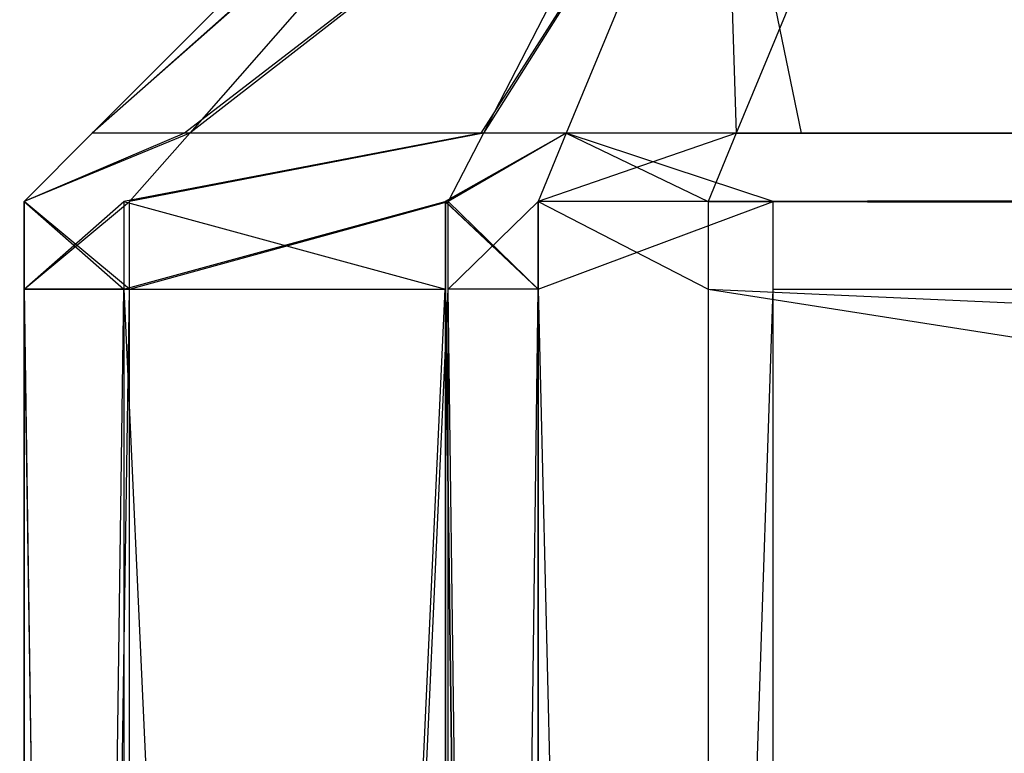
# Model space of a CAD drawing. Extents: x 0 to 1.6, y -0.5 to 0.
# Tile 73 of 186: x 0.41171 to 0.41363, y -0.48387 to -0.48244. Entities that reach past the tile are written whole.
import ezdxf

# ---------------------------------------------------------------- set-up
doc = ezdxf.new("R2010")
doc.units = 0
for name, color, linetype in [('L0_ABDECKPL_0___REPLACEMTFOREMP', 7, 'CONTINUOUS'), ('L15_KORPUS1_0___REPLACEMTFOREMP', 7, 'CONTINUOUS'), ('L36_FRONT_FINION_1___REPLACEMTF', 7, 'CONTINUOUS'), ('L48_FRONT_FINION_1___REPLACEMTF', 7, 'CONTINUOUS')]:
    doc.layers.add(name, color=color, linetype=linetype)

msp = doc.modelspace()

# ---------------------------------------------------------------- linework, layer by layer
at = {"layer": 'L0_ABDECKPL_0___REPLACEMTFOREMP', "color": 39, "invisible_edges": 15}
for points in [[(0.001665, -0.001867, 0.603241), (0.001616, -0.499911, 0.603241), (0.471779, -0.499911, 0.603241), (0.001665, -0.001867, 0.603241)], [(0.001616, -0.499908, 0.591241), (0.001665, -0.00187, 0.591241), (0.475865, -0.499908, 0.591241), (0.001616, -0.499908, 0.591241)], [(0.001665, -0.001867, 0.603241), (0.471779, -0.499911, 0.603241), (0.471779, -0.001867, 0.603241), (0.001665, -0.001867, 0.603241)], [(0.475865, -0.499908, 0.591241), (0.001665, -0.00187, 0.591241), (0.471779, -0.00187, 0.591241), (0.475865, -0.499908, 0.591241)]]:
    msp.add_3dface(points, dxfattribs=at)
at = {"layer": 'L15_KORPUS1_0___REPLACEMTFOREMP', "color": 8}
for points, invisible_edges in [([(0.002909, -0.497406), (0.002912, -0.000594), (0.5, -0.497406), (0.002909, -0.497406)], 15), ([(0.5, -0.497406), (0.002912, -0.000594), (0.5, -0.000594), (0.5, -0.497406)], 9), ([(0.002912, -0.000596, 0.00769), (0.002909, -0.497404, 0.00769), (0.5, -0.497404, 0.00769), (0.002912, -0.000596, 0.00769)], 15), ([(0.002912, -0.000596, 0.00769), (0.5, -0.497404, 0.00769), (0.5, -0.000596, 0.00769), (0.002912, -0.000596, 0.00769)], 15)]:
    msp.add_3dface(points, dxfattribs=dict(at, invisible_edges=invisible_edges))
at = {"layer": 'L36_FRONT_FINION_1___REPLACEMTF', "color": 8}
for points, invisible_edges in [([(0.412593, -0.481919, 0.342935), (0.411853, -0.482659, 0.342773), (0.411853, -0.482659, 0.343242), (0.412593, -0.481919, 0.342935)], 13), ([(0.411853, -0.482659, 0.342773), (0.412593, -0.481919, 0.342935), (0.412593, -0.481919, 0.342468), (0.411853, -0.482659, 0.342773)], 14), ([(0.411853, -0.482659, 0.343242), (0.412688, -0.481919, 0.343031), (0.412593, -0.481919, 0.342935), (0.411853, -0.482659, 0.343242)], 13), ([(0.412688, -0.481919, 0.343031), (0.411853, -0.482659, 0.343242), (0.412033, -0.482659, 0.343421), (0.412688, -0.481919, 0.343031)], 14), ([(0.412593, -0.481919, 0.012102), (0.411853, -0.482659, 0.011285), (0.411853, -0.482659, 0.011796), (0.412593, -0.481919, 0.012102)], 13), ([(0.411853, -0.482659, 0.011285), (0.412593, -0.481919, 0.012102), (0.412593, -0.481919, 0.011591), (0.411853, -0.482659, 0.011285)], 14), ([(0.412593, -0.481919, 0.342468), (0.411853, -0.482659, 0.011796), (0.411853, -0.482659, 0.342773), (0.412593, -0.481919, 0.342468)], 13), ([(0.411853, -0.482659, 0.011796), (0.412593, -0.481919, 0.342468), (0.412593, -0.481919, 0.012102), (0.411853, -0.482659, 0.011796)], 14), ([(0.411853, -0.482659, 0.011285), (0.412693, -0.481919, 0.011491), (0.412043, -0.482659, 0.011095), (0.411853, -0.482659, 0.011285)], 13), ([(0.412693, -0.481919, 0.011491), (0.411853, -0.482659, 0.011285), (0.412593, -0.481919, 0.011591), (0.412693, -0.481919, 0.011491)], 14), ([(0.412033, -0.482659, 0.343421), (0.412994, -0.481919, 0.343336), (0.412688, -0.481919, 0.343031), (0.412033, -0.482659, 0.343421)], 13), ([(0.412994, -0.481919, 0.343336), (0.412033, -0.482659, 0.343421), (0.41261, -0.482659, 0.343998), (0.412994, -0.481919, 0.343336)], 14), ([(0.412043, -0.482659, 0.011095), (0.412997, -0.481919, 0.011187), (0.412615, -0.482659, 0.010523), (0.412043, -0.482659, 0.011095)], 13), ([(0.412997, -0.481919, 0.011187), (0.412043, -0.482659, 0.011095), (0.412693, -0.481919, 0.011491), (0.412997, -0.481919, 0.011187)], 14), ([(0.41261, -0.482659, 0.343998), (0.413082, -0.481919, 0.343424), (0.412994, -0.481919, 0.343336), (0.41261, -0.482659, 0.343998)], 13), ([(0.413082, -0.481919, 0.343424), (0.41261, -0.482659, 0.343998), (0.412776, -0.482659, 0.344164), (0.413082, -0.481919, 0.343424)], 14), ([(0.412615, -0.482659, 0.010523), (0.413082, -0.481919, 0.011102), (0.412776, -0.482659, 0.010363), (0.412615, -0.482659, 0.010523)], 13), ([(0.413082, -0.481919, 0.011102), (0.412615, -0.482659, 0.010523), (0.412997, -0.481919, 0.011187), (0.413082, -0.481919, 0.011102)], 14), ([(0.413107, -0.482659, 0.344164), (0.413082, -0.481919, 0.343424), (0.412776, -0.482659, 0.344164), (0.413107, -0.482659, 0.344164)], 13), ([(0.413082, -0.481919, 0.011102), (0.413234, -0.482659, 0.010363), (0.412776, -0.482659, 0.010363), (0.413082, -0.481919, 0.011102)], 13), ([(0.413082, -0.481919, 0.343424), (0.413107, -0.482659, 0.344164), (0.413413, -0.481919, 0.343424), (0.413082, -0.481919, 0.343424)], 14), ([(0.413234, -0.482659, 0.010363), (0.413082, -0.481919, 0.011102), (0.41354, -0.481919, 0.011102), (0.413234, -0.482659, 0.010363)], 14), ([(0.5, -0.482659, 0.344164), (0.413413, -0.481919, 0.343424), (0.413107, -0.482659, 0.344164), (0.5, -0.482659, 0.344164)], 13), ([(0.41354, -0.481919, 0.011102), (0.5, -0.482659, 0.010363), (0.413234, -0.482659, 0.010363), (0.41354, -0.481919, 0.011102)], 13), ([(0.413413, -0.481919, 0.343424), (0.5, -0.482659, 0.344164), (0.5, -0.481919, 0.343424), (0.413413, -0.481919, 0.343424)], 14), ([(0.5, -0.482659, 0.010363), (0.41354, -0.481919, 0.011102), (0.5, -0.481919, 0.011102), (0.5, -0.482659, 0.010363)], 14), ([(0.411721, -0.482792, 0.01123), (0.412043, -0.482659, 0.011095), (0.411926, -0.482792, 0.011024), (0.411721, -0.482792, 0.01123)], 13), ([(0.412043, -0.482659, 0.011095), (0.411721, -0.482792, 0.01123), (0.411853, -0.482659, 0.011285), (0.412043, -0.482659, 0.011095)], 14), ([(0.411721, -0.482792, 0.342828), (0.411853, -0.482659, 0.011796), (0.411721, -0.482792, 0.011741), (0.411721, -0.482792, 0.342828)], 13), ([(0.411853, -0.482659, 0.011796), (0.411721, -0.482792, 0.342828), (0.411853, -0.482659, 0.342773), (0.411853, -0.482659, 0.011796)], 14), ([(0.411721, -0.482792, 0.011741), (0.411853, -0.482659, 0.011285), (0.411721, -0.482792, 0.01123), (0.411721, -0.482792, 0.011741)], 13), ([(0.411853, -0.482659, 0.011285), (0.411721, -0.482792, 0.011741), (0.411853, -0.482659, 0.011796), (0.411853, -0.482659, 0.011285)], 14), ([(0.411721, -0.482792, 0.343297), (0.412033, -0.482659, 0.343421), (0.411853, -0.482659, 0.343242), (0.411721, -0.482792, 0.343297)], 13), ([(0.412033, -0.482659, 0.343421), (0.411721, -0.482792, 0.343297), (0.411915, -0.482792, 0.343492), (0.412033, -0.482659, 0.343421)], 14), ([(0.411721, -0.482792, 0.342828), (0.411853, -0.482659, 0.343242), (0.411853, -0.482659, 0.342773), (0.411721, -0.482792, 0.342828)], 13), ([(0.411853, -0.482659, 0.343242), (0.411721, -0.482792, 0.342828), (0.411721, -0.482792, 0.343297), (0.411853, -0.482659, 0.343242)], 14), ([(0.411915, -0.482792, 0.343492), (0.41261, -0.482659, 0.343998), (0.412033, -0.482659, 0.343421), (0.411915, -0.482792, 0.343492)], 13), ([(0.41261, -0.482659, 0.343998), (0.411915, -0.482792, 0.343492), (0.41254, -0.482792, 0.344117), (0.41261, -0.482659, 0.343998)], 14), ([(0.411926, -0.482792, 0.011024), (0.412615, -0.482659, 0.010523), (0.412546, -0.482792, 0.010404), (0.411926, -0.482792, 0.011024)], 13), ([(0.412615, -0.482659, 0.010523), (0.411926, -0.482792, 0.011024), (0.412043, -0.482659, 0.011095), (0.412615, -0.482659, 0.010523)], 14), ([(0.41254, -0.482792, 0.344117), (0.412776, -0.482659, 0.344164), (0.41261, -0.482659, 0.343998), (0.41254, -0.482792, 0.344117)], 13), ([(0.412776, -0.482659, 0.344164), (0.41254, -0.482792, 0.344117), (0.412721, -0.482792, 0.344297), (0.412776, -0.482659, 0.344164)], 14), ([(0.412546, -0.482792, 0.010404), (0.412776, -0.482659, 0.010363), (0.412721, -0.482792, 0.01023), (0.412546, -0.482792, 0.010404)], 13), ([(0.412776, -0.482659, 0.010363), (0.412546, -0.482792, 0.010404), (0.412615, -0.482659, 0.010523), (0.412776, -0.482659, 0.010363)], 14), ([(0.412776, -0.482659, 0.010363), (0.413179, -0.482792, 0.01023), (0.412721, -0.482792, 0.01023), (0.412776, -0.482659, 0.010363)], 13), ([(0.412721, -0.482792, 0.344297), (0.413107, -0.482659, 0.344164), (0.412776, -0.482659, 0.344164), (0.412721, -0.482792, 0.344297)], 13), ([(0.413107, -0.482659, 0.344164), (0.412721, -0.482792, 0.344297), (0.413052, -0.482792, 0.344297), (0.413107, -0.482659, 0.344164)], 14), ([(0.413179, -0.482792, 0.01023), (0.412776, -0.482659, 0.010363), (0.413234, -0.482659, 0.010363), (0.413179, -0.482792, 0.01023)], 14), ([(0.413052, -0.482792, 0.344297), (0.5, -0.482659, 0.344164), (0.413107, -0.482659, 0.344164), (0.413052, -0.482792, 0.344297)], 13), ([(0.5, -0.482659, 0.344164), (0.413052, -0.482792, 0.344297), (0.5, -0.482792, 0.344297), (0.5, -0.482659, 0.344164)], 14), ([(0.413234, -0.482659, 0.010363), (0.5, -0.482792, 0.01023), (0.413179, -0.482792, 0.01023), (0.413234, -0.482659, 0.010363)], 13), ([(0.5, -0.482792, 0.01023), (0.413234, -0.482659, 0.010363), (0.5, -0.482659, 0.010363), (0.5, -0.482792, 0.01023)], 14), ([(0.411721, -0.482792, 0.01123), (0.411926, -0.482963, 0.011024), (0.411721, -0.482963, 0.01123), (0.411721, -0.482792, 0.01123)], 13), ([(0.411926, -0.482963, 0.011024), (0.411721, -0.482792, 0.01123), (0.411926, -0.482792, 0.011024), (0.411926, -0.482963, 0.011024)], 14), ([(0.411721, -0.482792, 0.011741), (0.411721, -0.482963, 0.01123), (0.411721, -0.482963, 0.011741), (0.411721, -0.482792, 0.011741)], 13), ([(0.411721, -0.482963, 0.01123), (0.411721, -0.482792, 0.011741), (0.411721, -0.482792, 0.01123), (0.411721, -0.482963, 0.01123)], 14), ([(0.411721, -0.482792, 0.342828), (0.411721, -0.482963, 0.011741), (0.411721, -0.482963, 0.342828), (0.411721, -0.482792, 0.342828)], 13), ([(0.411721, -0.482963, 0.011741), (0.411721, -0.482792, 0.342828), (0.411721, -0.482792, 0.011741), (0.411721, -0.482963, 0.011741)], 14), ([(0.411721, -0.482792, 0.343297), (0.411721, -0.482963, 0.342828), (0.411721, -0.482963, 0.343297), (0.411721, -0.482792, 0.343297)], 13), ([(0.411721, -0.482963, 0.342828), (0.411721, -0.482792, 0.343297), (0.411721, -0.482792, 0.342828), (0.411721, -0.482963, 0.342828)], 14), ([(0.411915, -0.482792, 0.343492), (0.411721, -0.482963, 0.343297), (0.411915, -0.482963, 0.343492), (0.411915, -0.482792, 0.343492)], 13), ([(0.411721, -0.482963, 0.343297), (0.411915, -0.482792, 0.343492), (0.411721, -0.482792, 0.343297), (0.411721, -0.482963, 0.343297)], 14), ([(0.41254, -0.482792, 0.344117), (0.411915, -0.482963, 0.343492), (0.41254, -0.482963, 0.344117), (0.41254, -0.482792, 0.344117)], 13), ([(0.411915, -0.482963, 0.343492), (0.41254, -0.482792, 0.344117), (0.411915, -0.482792, 0.343492), (0.411915, -0.482963, 0.343492)], 14), ([(0.412546, -0.482792, 0.010404), (0.411926, -0.482963, 0.011024), (0.411926, -0.482792, 0.011024), (0.412546, -0.482792, 0.010404)], 13), ([(0.411926, -0.482963, 0.011024), (0.412546, -0.482792, 0.010404), (0.412546, -0.482963, 0.010404), (0.411926, -0.482963, 0.011024)], 14), ([(0.412721, -0.482963, 0.344297), (0.41254, -0.482792, 0.344117), (0.41254, -0.482963, 0.344117), (0.412721, -0.482963, 0.344297)], 13), ([(0.41254, -0.482792, 0.344117), (0.412721, -0.482963, 0.344297), (0.412721, -0.482792, 0.344297), (0.41254, -0.482792, 0.344117)], 14), ([(0.412546, -0.482792, 0.010404), (0.412721, -0.482963, 0.01023), (0.412546, -0.482963, 0.010404), (0.412546, -0.482792, 0.010404)], 13), ([(0.412721, -0.482963, 0.01023), (0.412546, -0.482792, 0.010404), (0.412721, -0.482792, 0.01023), (0.412721, -0.482963, 0.01023)], 14), ([(0.413052, -0.482963, 0.344297), (0.412721, -0.482792, 0.344297), (0.412721, -0.482963, 0.344297), (0.413052, -0.482963, 0.344297)], 13), ([(0.412721, -0.482792, 0.344297), (0.413052, -0.482963, 0.344297), (0.413052, -0.482792, 0.344297), (0.412721, -0.482792, 0.344297)], 14), ([(0.413179, -0.482792, 0.01023), (0.412721, -0.482963, 0.01023), (0.412721, -0.482792, 0.01023), (0.413179, -0.482792, 0.01023)], 13), ([(0.412721, -0.482963, 0.01023), (0.413179, -0.482792, 0.01023), (0.413179, -0.482963, 0.01023), (0.412721, -0.482963, 0.01023)], 14), ([(0.5, -0.482963, 0.344297), (0.413052, -0.482792, 0.344297), (0.413052, -0.482963, 0.344297), (0.5, -0.482963, 0.344297)], 13), ([(0.413052, -0.482792, 0.344297), (0.5, -0.482963, 0.344297), (0.5, -0.482792, 0.344297), (0.413052, -0.482792, 0.344297)], 14), ([(0.5, -0.482792, 0.01023), (0.413179, -0.482963, 0.01023), (0.413179, -0.482792, 0.01023), (0.5, -0.482792, 0.01023)], 13), ([(0.413179, -0.482963, 0.01023), (0.5, -0.482792, 0.01023), (0.5, -0.482963, 0.01023), (0.413179, -0.482963, 0.01023)], 14), ([(0.411721, -0.482963, 0.01123), (0.411926, -0.496623, 0.011024), (0.411721, -0.496623, 0.01123), (0.411721, -0.482963, 0.01123)], 13), ([(0.411926, -0.496623, 0.011024), (0.411721, -0.482963, 0.01123), (0.411926, -0.482963, 0.011024), (0.411926, -0.496623, 0.011024)], 14), ([(0.411915, -0.482963, 0.343492), (0.411721, -0.496623, 0.343297), (0.411915, -0.496623, 0.343492), (0.411915, -0.482963, 0.343492)], 13), ([(0.411721, -0.496623, 0.343297), (0.411915, -0.482963, 0.343492), (0.411721, -0.482963, 0.343297), (0.411721, -0.496623, 0.343297)], 14), ([(0.411721, -0.482963, 0.343297), (0.411721, -0.496623, 0.342828), (0.411721, -0.496623, 0.343297), (0.411721, -0.482963, 0.343297)], 13), ([(0.411721, -0.496623, 0.342828), (0.411721, -0.482963, 0.343297), (0.411721, -0.482963, 0.342828), (0.411721, -0.496623, 0.342828)], 14), ([(0.411721, -0.482963, 0.342828), (0.411721, -0.496623, 0.011741), (0.411721, -0.496623, 0.342828), (0.411721, -0.482963, 0.342828)], 13), ([(0.411721, -0.496623, 0.011741), (0.411721, -0.482963, 0.342828), (0.411721, -0.482963, 0.011741), (0.411721, -0.496623, 0.011741)], 14), ([(0.411721, -0.482963, 0.011741), (0.411721, -0.496623, 0.01123), (0.411721, -0.496623, 0.011741), (0.411721, -0.482963, 0.011741)], 13), ([(0.411721, -0.496623, 0.01123), (0.411721, -0.482963, 0.011741), (0.411721, -0.482963, 0.01123), (0.411721, -0.496623, 0.01123)], 14), ([(0.41254, -0.482963, 0.344117), (0.411915, -0.496623, 0.343492), (0.41254, -0.496623, 0.344117), (0.41254, -0.482963, 0.344117)], 13), ([(0.411915, -0.496623, 0.343492), (0.41254, -0.482963, 0.344117), (0.411915, -0.482963, 0.343492), (0.411915, -0.496623, 0.343492)], 14), ([(0.412546, -0.482963, 0.010404), (0.411926, -0.496623, 0.011024), (0.411926, -0.482963, 0.011024), (0.412546, -0.482963, 0.010404)], 13), ([(0.411926, -0.496623, 0.011024), (0.412546, -0.482963, 0.010404), (0.412546, -0.496623, 0.010404), (0.411926, -0.496623, 0.011024)], 14), ([(0.412721, -0.496623, 0.344297), (0.41254, -0.482963, 0.344117), (0.41254, -0.496623, 0.344117), (0.412721, -0.496623, 0.344297)], 13), ([(0.41254, -0.482963, 0.344117), (0.412721, -0.496623, 0.344297), (0.412721, -0.482963, 0.344297), (0.41254, -0.482963, 0.344117)], 14), ([(0.412546, -0.482963, 0.010404), (0.412721, -0.496623, 0.01023), (0.412546, -0.496623, 0.010404), (0.412546, -0.482963, 0.010404)], 13), ([(0.412721, -0.496623, 0.01023), (0.412546, -0.482963, 0.010404), (0.412721, -0.482963, 0.01023), (0.412721, -0.496623, 0.01023)], 14), ([(0.413052, -0.496623, 0.344297), (0.412721, -0.482963, 0.344297), (0.412721, -0.496623, 0.344297), (0.413052, -0.496623, 0.344297)], 13), ([(0.412721, -0.482963, 0.344297), (0.413052, -0.496623, 0.344297), (0.413052, -0.482963, 0.344297), (0.412721, -0.482963, 0.344297)], 14), ([(0.413179, -0.482963, 0.01023), (0.412721, -0.496623, 0.01023), (0.412721, -0.482963, 0.01023), (0.413179, -0.482963, 0.01023)], 13), ([(0.412721, -0.496623, 0.01023), (0.413179, -0.482963, 0.01023), (0.413179, -0.496623, 0.01023), (0.412721, -0.496623, 0.01023)], 14), ([(0.5, -0.496623, 0.344297), (0.413052, -0.482963, 0.344297), (0.413052, -0.496623, 0.344297), (0.5, -0.496623, 0.344297)], 13), ([(0.413052, -0.482963, 0.344297), (0.5, -0.496623, 0.344297), (0.5, -0.482963, 0.344297), (0.413052, -0.482963, 0.344297)], 14), ([(0.5, -0.482963, 0.01023), (0.413179, -0.496623, 0.01023), (0.413179, -0.482963, 0.01023), (0.5, -0.482963, 0.01023)], 13), ([(0.413179, -0.496623, 0.01023), (0.5, -0.482963, 0.01023), (0.5, -0.496623, 0.01023), (0.413179, -0.496623, 0.01023)], 14)]:
    msp.add_3dface(points, dxfattribs=dict(at, invisible_edges=invisible_edges))
at = {"layer": 'L48_FRONT_FINION_1___REPLACEMTF', "color": 8}
for points, invisible_edges in [([(0.411853, -0.482659, 0.348377), (0.412693, -0.481919, 0.348583), (0.412043, -0.482659, 0.348188), (0.411853, -0.482659, 0.348377)], 13), ([(0.412693, -0.481919, 0.348583), (0.411853, -0.482659, 0.348377), (0.412593, -0.481919, 0.348683), (0.412693, -0.481919, 0.348583)], 14), ([(0.412593, -0.481919, 0.58542), (0.411853, -0.482659, 0.348888), (0.411853, -0.482659, 0.585725), (0.412593, -0.481919, 0.58542)], 13), ([(0.411853, -0.482659, 0.348888), (0.412593, -0.481919, 0.58542), (0.412593, -0.481919, 0.349193), (0.411853, -0.482659, 0.348888)], 14), ([(0.412593, -0.481919, 0.349193), (0.411853, -0.482659, 0.348377), (0.411853, -0.482659, 0.348888), (0.412593, -0.481919, 0.349193)], 13), ([(0.411853, -0.482659, 0.348377), (0.412593, -0.481919, 0.349193), (0.412593, -0.481919, 0.348683), (0.411853, -0.482659, 0.348377)], 14), ([(0.411853, -0.482659, 0.586194), (0.412688, -0.481919, 0.585982), (0.412593, -0.481919, 0.585887), (0.411853, -0.482659, 0.586194)], 13), ([(0.412688, -0.481919, 0.585982), (0.411853, -0.482659, 0.586194), (0.412033, -0.482659, 0.586373), (0.412688, -0.481919, 0.585982)], 14), ([(0.412593, -0.481919, 0.585887), (0.411853, -0.482659, 0.585725), (0.411853, -0.482659, 0.586194), (0.412593, -0.481919, 0.585887)], 13), ([(0.411853, -0.482659, 0.585725), (0.412593, -0.481919, 0.585887), (0.412593, -0.481919, 0.58542), (0.411853, -0.482659, 0.585725)], 14), ([(0.412033, -0.482659, 0.586373), (0.412994, -0.481919, 0.586288), (0.412688, -0.481919, 0.585982), (0.412033, -0.482659, 0.586373)], 13), ([(0.412994, -0.481919, 0.586288), (0.412033, -0.482659, 0.586373), (0.41261, -0.482659, 0.586949), (0.412994, -0.481919, 0.586288)], 14), ([(0.412043, -0.482659, 0.348188), (0.412997, -0.481919, 0.34828), (0.412615, -0.482659, 0.347616), (0.412043, -0.482659, 0.348188)], 13), ([(0.412997, -0.481919, 0.34828), (0.412043, -0.482659, 0.348188), (0.412693, -0.481919, 0.348583), (0.412997, -0.481919, 0.34828)], 14), ([(0.41261, -0.482659, 0.586949), (0.413082, -0.481919, 0.586376), (0.412994, -0.481919, 0.586288), (0.41261, -0.482659, 0.586949)], 13), ([(0.413082, -0.481919, 0.586376), (0.41261, -0.482659, 0.586949), (0.412776, -0.482659, 0.587115), (0.413082, -0.481919, 0.586376)], 14), ([(0.412615, -0.482659, 0.347616), (0.413082, -0.481919, 0.348195), (0.412776, -0.482659, 0.347455), (0.412615, -0.482659, 0.347616)], 13), ([(0.413082, -0.481919, 0.348195), (0.412615, -0.482659, 0.347616), (0.412997, -0.481919, 0.34828), (0.413082, -0.481919, 0.348195)], 14), ([(0.413082, -0.481919, 0.348195), (0.413234, -0.482659, 0.347455), (0.412776, -0.482659, 0.347455), (0.413082, -0.481919, 0.348195)], 13), ([(0.413107, -0.482659, 0.587115), (0.413082, -0.481919, 0.586376), (0.412776, -0.482659, 0.587115), (0.413107, -0.482659, 0.587115)], 13), ([(0.413234, -0.482659, 0.347455), (0.413082, -0.481919, 0.348195), (0.41354, -0.481919, 0.348195), (0.413234, -0.482659, 0.347455)], 14), ([(0.413082, -0.481919, 0.586376), (0.413107, -0.482659, 0.587115), (0.413413, -0.481919, 0.586376), (0.413082, -0.481919, 0.586376)], 14), ([(0.716606, -0.482659, 0.587115), (0.413413, -0.481919, 0.586376), (0.413107, -0.482659, 0.587115), (0.716606, -0.482659, 0.587115)], 13), ([(0.41354, -0.481919, 0.348195), (0.716606, -0.482659, 0.347455), (0.413234, -0.482659, 0.347455), (0.41354, -0.481919, 0.348195)], 13), ([(0.413413, -0.481919, 0.586376), (0.716606, -0.482659, 0.587115), (0.716606, -0.481919, 0.586376), (0.413413, -0.481919, 0.586376)], 14), ([(0.716606, -0.482659, 0.347455), (0.41354, -0.481919, 0.348195), (0.716606, -0.481919, 0.348195), (0.716606, -0.482659, 0.347455)], 14), ([(0.411721, -0.482792, 0.58578), (0.411853, -0.482659, 0.586194), (0.411853, -0.482659, 0.585725), (0.411721, -0.482792, 0.58578)], 13), ([(0.411853, -0.482659, 0.586194), (0.411721, -0.482792, 0.58578), (0.411721, -0.482792, 0.586249), (0.411853, -0.482659, 0.586194)], 14), ([(0.411721, -0.482792, 0.586249), (0.412033, -0.482659, 0.586373), (0.411853, -0.482659, 0.586194), (0.411721, -0.482792, 0.586249)], 13), ([(0.412033, -0.482659, 0.586373), (0.411721, -0.482792, 0.586249), (0.411915, -0.482792, 0.586443), (0.412033, -0.482659, 0.586373)], 14), ([(0.411721, -0.482792, 0.348833), (0.411853, -0.482659, 0.348377), (0.411721, -0.482792, 0.348322), (0.411721, -0.482792, 0.348833)], 13), ([(0.411853, -0.482659, 0.348377), (0.411721, -0.482792, 0.348833), (0.411853, -0.482659, 0.348888), (0.411853, -0.482659, 0.348377)], 14), ([(0.411721, -0.482792, 0.58578), (0.411853, -0.482659, 0.348888), (0.411721, -0.482792, 0.348833), (0.411721, -0.482792, 0.58578)], 13), ([(0.411853, -0.482659, 0.348888), (0.411721, -0.482792, 0.58578), (0.411853, -0.482659, 0.585725), (0.411853, -0.482659, 0.348888)], 14), ([(0.411721, -0.482792, 0.348322), (0.412043, -0.482659, 0.348188), (0.411926, -0.482792, 0.348117), (0.411721, -0.482792, 0.348322)], 13), ([(0.412043, -0.482659, 0.348188), (0.411721, -0.482792, 0.348322), (0.411853, -0.482659, 0.348377), (0.412043, -0.482659, 0.348188)], 14), ([(0.411915, -0.482792, 0.586443), (0.41261, -0.482659, 0.586949), (0.412033, -0.482659, 0.586373), (0.411915, -0.482792, 0.586443)], 13), ([(0.41261, -0.482659, 0.586949), (0.411915, -0.482792, 0.586443), (0.412541, -0.482792, 0.587068), (0.41261, -0.482659, 0.586949)], 14), ([(0.411926, -0.482792, 0.348117), (0.412615, -0.482659, 0.347616), (0.412546, -0.482792, 0.347497), (0.411926, -0.482792, 0.348117)], 13), ([(0.412615, -0.482659, 0.347616), (0.411926, -0.482792, 0.348117), (0.412043, -0.482659, 0.348188), (0.412615, -0.482659, 0.347616)], 14), ([(0.412541, -0.482792, 0.587068), (0.412776, -0.482659, 0.587115), (0.41261, -0.482659, 0.586949), (0.412541, -0.482792, 0.587068)], 13), ([(0.412776, -0.482659, 0.587115), (0.412541, -0.482792, 0.587068), (0.412721, -0.482792, 0.587248), (0.412776, -0.482659, 0.587115)], 14), ([(0.412546, -0.482792, 0.347497), (0.412776, -0.482659, 0.347455), (0.412721, -0.482792, 0.347323), (0.412546, -0.482792, 0.347497)], 13), ([(0.412776, -0.482659, 0.347455), (0.412546, -0.482792, 0.347497), (0.412615, -0.482659, 0.347616), (0.412776, -0.482659, 0.347455)], 14), ([(0.413052, -0.482792, 0.587248), (0.412776, -0.482659, 0.587115), (0.412721, -0.482792, 0.587248), (0.413052, -0.482792, 0.587248)], 13), ([(0.412776, -0.482659, 0.347455), (0.413179, -0.482792, 0.347323), (0.412721, -0.482792, 0.347323), (0.412776, -0.482659, 0.347455)], 13), ([(0.412776, -0.482659, 0.587115), (0.413052, -0.482792, 0.587248), (0.413107, -0.482659, 0.587115), (0.412776, -0.482659, 0.587115)], 14), ([(0.413179, -0.482792, 0.347323), (0.412776, -0.482659, 0.347455), (0.413234, -0.482659, 0.347455), (0.413179, -0.482792, 0.347323)], 14), ([(0.716606, -0.482792, 0.587248), (0.413107, -0.482659, 0.587115), (0.413052, -0.482792, 0.587248), (0.716606, -0.482792, 0.587248)], 13), ([(0.413107, -0.482659, 0.587115), (0.716606, -0.482792, 0.587248), (0.716606, -0.482659, 0.587115), (0.413107, -0.482659, 0.587115)], 14), ([(0.413234, -0.482659, 0.347455), (0.716606, -0.482792, 0.347323), (0.413179, -0.482792, 0.347323), (0.413234, -0.482659, 0.347455)], 13), ([(0.716606, -0.482792, 0.347323), (0.413234, -0.482659, 0.347455), (0.716606, -0.482659, 0.347455), (0.716606, -0.482792, 0.347323)], 14), ([(0.411915, -0.482963, 0.586443), (0.411721, -0.482792, 0.586249), (0.411721, -0.482963, 0.586249), (0.411915, -0.482963, 0.586443)], 13), ([(0.411721, -0.482792, 0.586249), (0.411915, -0.482963, 0.586443), (0.411915, -0.482792, 0.586443), (0.411721, -0.482792, 0.586249)], 14), ([(0.411721, -0.482792, 0.586249), (0.411721, -0.482963, 0.58578), (0.411721, -0.482963, 0.586249), (0.411721, -0.482792, 0.586249)], 13), ([(0.411721, -0.482963, 0.58578), (0.411721, -0.482792, 0.586249), (0.411721, -0.482792, 0.58578), (0.411721, -0.482963, 0.58578)], 14), ([(0.411721, -0.482792, 0.58578), (0.411721, -0.482963, 0.348833), (0.411721, -0.482963, 0.58578), (0.411721, -0.482792, 0.58578)], 13), ([(0.411721, -0.482963, 0.348833), (0.411721, -0.482792, 0.58578), (0.411721, -0.482792, 0.348833), (0.411721, -0.482963, 0.348833)], 14), ([(0.411721, -0.482792, 0.348833), (0.411721, -0.482963, 0.348322), (0.411721, -0.482963, 0.348833), (0.411721, -0.482792, 0.348833)], 13), ([(0.411721, -0.482963, 0.348322), (0.411721, -0.482792, 0.348833), (0.411721, -0.482792, 0.348322), (0.411721, -0.482963, 0.348322)], 14), ([(0.411926, -0.482792, 0.348117), (0.411721, -0.482963, 0.348322), (0.411721, -0.482792, 0.348322), (0.411926, -0.482792, 0.348117)], 13), ([(0.411721, -0.482963, 0.348322), (0.411926, -0.482792, 0.348117), (0.411926, -0.482963, 0.348117), (0.411721, -0.482963, 0.348322)], 14), ([(0.412541, -0.482963, 0.587068), (0.411915, -0.482792, 0.586443), (0.411915, -0.482963, 0.586443), (0.412541, -0.482963, 0.587068)], 13), ([(0.411915, -0.482792, 0.586443), (0.412541, -0.482963, 0.587068), (0.412541, -0.482792, 0.587068), (0.411915, -0.482792, 0.586443)], 14), ([(0.412546, -0.482792, 0.347497), (0.411926, -0.482963, 0.348117), (0.411926, -0.482792, 0.348117), (0.412546, -0.482792, 0.347497)], 13), ([(0.411926, -0.482963, 0.348117), (0.412546, -0.482792, 0.347497), (0.412546, -0.482963, 0.347497), (0.411926, -0.482963, 0.348117)], 14), ([(0.412721, -0.482963, 0.587248), (0.412541, -0.482792, 0.587068), (0.412541, -0.482963, 0.587068), (0.412721, -0.482963, 0.587248)], 13), ([(0.412541, -0.482792, 0.587068), (0.412721, -0.482963, 0.587248), (0.412721, -0.482792, 0.587248), (0.412541, -0.482792, 0.587068)], 14), ([(0.412721, -0.482792, 0.347323), (0.412546, -0.482963, 0.347497), (0.412546, -0.482792, 0.347497), (0.412721, -0.482792, 0.347323)], 13), ([(0.412546, -0.482963, 0.347497), (0.412721, -0.482792, 0.347323), (0.412721, -0.482963, 0.347323), (0.412546, -0.482963, 0.347497)], 14), ([(0.413179, -0.482792, 0.347323), (0.412721, -0.482963, 0.347323), (0.412721, -0.482792, 0.347323), (0.413179, -0.482792, 0.347323)], 13), ([(0.412721, -0.482963, 0.347323), (0.413179, -0.482792, 0.347323), (0.413179, -0.482963, 0.347323), (0.412721, -0.482963, 0.347323)], 14), ([(0.413052, -0.482963, 0.587248), (0.412721, -0.482792, 0.587248), (0.412721, -0.482963, 0.587248), (0.413052, -0.482963, 0.587248)], 13), ([(0.412721, -0.482792, 0.587248), (0.413052, -0.482963, 0.587248), (0.413052, -0.482792, 0.587248), (0.412721, -0.482792, 0.587248)], 14), ([(0.716606, -0.482963, 0.587248), (0.413052, -0.482792, 0.587248), (0.413052, -0.482963, 0.587248), (0.716606, -0.482963, 0.587248)], 13), ([(0.413052, -0.482792, 0.587248), (0.716606, -0.482963, 0.587248), (0.716606, -0.482792, 0.587248), (0.413052, -0.482792, 0.587248)], 14), ([(0.716606, -0.482792, 0.347323), (0.413179, -0.482963, 0.347323), (0.413179, -0.482792, 0.347323), (0.716606, -0.482792, 0.347323)], 13), ([(0.413179, -0.482963, 0.347323), (0.716606, -0.482792, 0.347323), (0.716606, -0.482963, 0.347323), (0.413179, -0.482963, 0.347323)], 14), ([(0.411721, -0.482963, 0.348833), (0.411721, -0.496623, 0.348322), (0.411721, -0.496623, 0.348833), (0.411721, -0.482963, 0.348833)], 13), ([(0.411721, -0.496623, 0.348322), (0.411721, -0.482963, 0.348833), (0.411721, -0.482963, 0.348322), (0.411721, -0.496623, 0.348322)], 14), ([(0.411721, -0.482963, 0.58578), (0.411721, -0.496623, 0.348833), (0.411721, -0.496623, 0.58578), (0.411721, -0.482963, 0.58578)], 13), ([(0.411721, -0.496623, 0.348833), (0.411721, -0.482963, 0.58578), (0.411721, -0.482963, 0.348833), (0.411721, -0.496623, 0.348833)], 14), ([(0.411721, -0.482963, 0.586249), (0.411721, -0.496623, 0.58578), (0.411721, -0.496623, 0.586249), (0.411721, -0.482963, 0.586249)], 13), ([(0.411721, -0.496623, 0.58578), (0.411721, -0.482963, 0.586249), (0.411721, -0.482963, 0.58578), (0.411721, -0.496623, 0.58578)], 14), ([(0.411915, -0.496623, 0.586443), (0.411721, -0.482963, 0.586249), (0.411721, -0.496623, 0.586249), (0.411915, -0.496623, 0.586443)], 13), ([(0.411721, -0.482963, 0.586249), (0.411915, -0.496623, 0.586443), (0.411915, -0.482963, 0.586443), (0.411721, -0.482963, 0.586249)], 14), ([(0.411926, -0.482963, 0.348117), (0.411721, -0.496623, 0.348322), (0.411721, -0.482963, 0.348322), (0.411926, -0.482963, 0.348117)], 13), ([(0.411721, -0.496623, 0.348322), (0.411926, -0.482963, 0.348117), (0.411926, -0.496623, 0.348117), (0.411721, -0.496623, 0.348322)], 14), ([(0.412541, -0.496623, 0.587068), (0.411915, -0.482963, 0.586443), (0.411915, -0.496623, 0.586443), (0.412541, -0.496623, 0.587068)], 13), ([(0.411915, -0.482963, 0.586443), (0.412541, -0.496623, 0.587068), (0.412541, -0.482963, 0.587068), (0.411915, -0.482963, 0.586443)], 14), ([(0.412546, -0.482963, 0.347497), (0.411926, -0.496623, 0.348117), (0.411926, -0.482963, 0.348117), (0.412546, -0.482963, 0.347497)], 13), ([(0.411926, -0.496623, 0.348117), (0.412546, -0.482963, 0.347497), (0.412546, -0.496623, 0.347497), (0.411926, -0.496623, 0.348117)], 14), ([(0.412721, -0.496623, 0.587248), (0.412541, -0.482963, 0.587068), (0.412541, -0.496623, 0.587068), (0.412721, -0.496623, 0.587248)], 13), ([(0.412541, -0.482963, 0.587068), (0.412721, -0.496623, 0.587248), (0.412721, -0.482963, 0.587248), (0.412541, -0.482963, 0.587068)], 14), ([(0.412721, -0.482963, 0.347323), (0.412546, -0.496623, 0.347497), (0.412546, -0.482963, 0.347497), (0.412721, -0.482963, 0.347323)], 13), ([(0.412546, -0.496623, 0.347497), (0.412721, -0.482963, 0.347323), (0.412721, -0.496623, 0.347323), (0.412546, -0.496623, 0.347497)], 14), ([(0.413179, -0.482963, 0.347323), (0.412721, -0.496623, 0.347323), (0.412721, -0.482963, 0.347323), (0.413179, -0.482963, 0.347323)], 13), ([(0.412721, -0.496623, 0.347323), (0.413179, -0.482963, 0.347323), (0.413179, -0.496623, 0.347323), (0.412721, -0.496623, 0.347323)], 14), ([(0.413052, -0.496623, 0.587248), (0.412721, -0.482963, 0.587248), (0.412721, -0.496623, 0.587248), (0.413052, -0.496623, 0.587248)], 13), ([(0.412721, -0.482963, 0.587248), (0.413052, -0.496623, 0.587248), (0.413052, -0.482963, 0.587248), (0.412721, -0.482963, 0.587248)], 14), ([(0.716606, -0.496623, 0.587248), (0.413052, -0.482963, 0.587248), (0.413052, -0.496623, 0.587248), (0.716606, -0.496623, 0.587248)], 13), ([(0.413052, -0.482963, 0.587248), (0.716606, -0.496623, 0.587248), (0.716606, -0.482963, 0.587248), (0.413052, -0.482963, 0.587248)], 14), ([(0.716606, -0.482963, 0.347323), (0.413179, -0.496623, 0.347323), (0.413179, -0.482963, 0.347323), (0.716606, -0.482963, 0.347323)], 13), ([(0.413179, -0.496623, 0.347323), (0.716606, -0.482963, 0.347323), (0.716606, -0.496623, 0.347323), (0.413179, -0.496623, 0.347323)], 14)]:
    msp.add_3dface(points, dxfattribs=dict(at, invisible_edges=invisible_edges))

doc.saveas('drawing.dxf')
